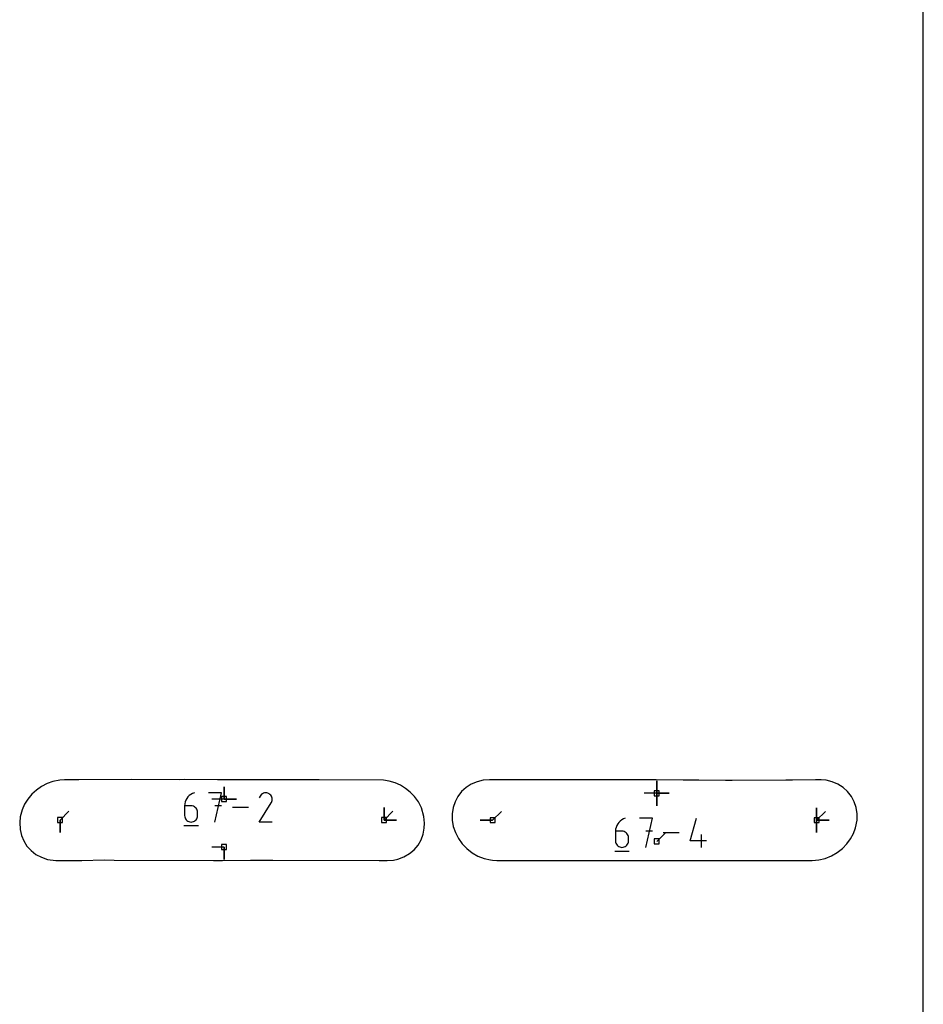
# Model space of a CAD drawing. Extents: x 0 to 600, y 0 to 900.
# Tile 50 of 56: x 496 to 600, y 113 to 227. Entities that reach past the tile are written whole.
import ezdxf

# ---------------------------------------------------------------- set-up
doc = ezdxf.new("R2010")
doc.units = 0

msp = doc.modelspace()

# ---------------------------------------------------------------- linework, layer by layer
at = {"layer": 'annotation', "color": 1}
for p, q in [((519.560671, 136.864747), (519.560671, 138.293497)), ((519.560671, 136.864747), (519.560671, 138.293497)), ((519.560671, 138.293497), (519.560671, 136.864747)), ((519.560671, 136.864747), (519.560671, 138.293497)), ((519.560671, 138.293497), (519.560671, 136.864747)), ((569.324295, 137.534993), (569.324295, 138.963743)), ((569.324295, 137.534993), (569.324295, 138.963743)), ((569.324295, 138.963743), (569.324295, 137.534993)), ((569.324295, 137.534993), (569.324295, 138.963743)), ((569.324295, 138.963743), (569.324295, 137.534993)), ((569.324295, 137.534993), (569.324295, 138.963743)), ((569.324295, 138.963743), (569.324295, 137.534993)), ((515.392965, 137.113549), (515.26194, 136.93857)), ((515.547596, 137.268837), (515.392965, 137.113549)), ((515.723825, 137.401733), (515.547596, 137.268837)), ((515.919641, 137.509536), (515.723825, 137.401733)), ((516.133034, 137.589546), (515.919641, 137.509536)), ((516.133034, 137.589546), (516.133034, 137.589546)), ((519.253387, 137.589546), (517.76171, 137.589546)), ((518.507654, 134.235112), (519.253387, 137.589546)), ((523.70364, 137.216547), (523.605821, 137.028904)), ((523.781266, 137.326623), (523.70364, 137.216547)), ((523.874401, 137.41851), (523.781266, 137.326623)), ((523.980211, 137.491474), (523.874401, 137.41851)), ((524.095864, 137.544778), (523.980211, 137.491474)), ((524.218528, 137.577687), (524.095864, 137.544778)), ((524.345369, 137.589464), (524.218528, 137.577687)), ((524.473555, 137.579374), (524.345369, 137.589464)), ((524.600254, 137.546681), (524.473555, 137.579374)), ((524.722634, 137.490648), (524.600254, 137.546681)), ((524.832089, 137.412925), (524.722634, 137.490648)), ((524.722634, 137.490648), (524.722634, 137.490648)), ((524.923605, 137.319657), (524.832089, 137.412925)), ((524.996369, 137.213703), (524.923605, 137.319657)), ((525.049567, 137.097922), (524.996369, 137.213703)), ((525.082384, 136.975172), (525.049567, 137.097922)), ((569.324295, 137.534993), (567.895545, 137.534993)), ((569.324295, 137.534993), (570.753045, 137.534993)), ((569.324295, 137.534993), (570.753045, 137.534993)), ((570.753045, 137.534993), (569.324295, 137.534993)), ((569.324295, 137.534993), (569.324295, 136.106243)), ((569.324295, 137.534993), (570.753045, 137.534993)), ((570.753045, 137.534993), (569.324295, 137.534993)), ((569.324295, 137.534993), (569.324295, 136.106243)), ((569.324295, 136.106243), (569.324295, 137.534993)), ((515.030612, 136.322498), (515.014118, 136.095765)), ((515.014118, 136.095765), (515.014118, 134.980846)), ((515.75901, 136.095765), (515.014118, 136.095765)), ((515.078754, 136.540344), (515.030612, 136.322498)), ((515.156533, 136.746602), (515.078754, 136.540344)), ((515.26194, 136.93857), (515.156533, 136.746602)), ((515.892981, 136.083809), (515.75901, 136.095765)), ((516.019042, 136.049328), (515.892981, 136.083809)), ((516.135099, 135.994401), (516.019042, 136.049328)), ((516.239052, 135.921108), (516.135099, 135.994401)), ((516.328807, 135.831528), (516.239052, 135.921108)), ((519.560671, 136.864747), (518.131922, 136.864747)), ((519.253387, 136.095765), (518.507654, 136.095765)), ((519.560671, 136.864747), (520.989421, 136.864747)), ((519.560671, 136.864747), (520.989421, 136.864747)), ((520.989421, 136.864747), (519.560671, 136.864747)), ((523.603718, 134.235085), (524.980327, 136.451249)), ((524.980327, 136.451249), (524.981973, 136.453286)), ((524.980327, 136.451249), (524.980327, 136.451249)), ((524.981973, 136.453286), (524.983551, 136.455339)), ((524.983551, 136.455339), (524.985072, 136.457428)), ((524.985072, 136.457428), (524.986546, 136.459568)), ((524.986546, 136.459568), (524.987984, 136.461778)), ((524.987984, 136.461778), (524.989396, 136.464074)), ((524.989396, 136.464074), (524.990792, 136.466474)), ((524.990792, 136.466474), (524.992184, 136.468995)), ((524.992184, 136.468995), (524.99358, 136.471655)), ((524.99358, 136.471655), (525.05042, 136.593695)), ((524.99358, 136.471655), (524.99358, 136.471655)), ((525.05042, 136.593695), (525.083625, 136.7202)), ((525.094008, 136.848312), (525.082384, 136.975172)), ((525.083625, 136.7202), (525.094008, 136.848312)), ((500.69252, 134.456412), (501.702798, 135.46669)), ((515.014118, 134.980846), (515.014118, 134.980846)), ((515.014118, 134.980846), (515.026144, 134.846846)), ((515.026144, 134.846846), (515.060809, 134.720707)), ((516.402266, 135.72774), (516.328807, 135.831528)), ((516.457333, 135.611824), (516.402266, 135.72774)), ((516.49191, 135.485859), (516.457333, 135.611824)), ((516.457333, 134.720707), (516.49191, 134.846846)), ((516.503902, 135.351924), (516.49191, 135.485859)), ((516.49191, 134.846846), (516.503902, 134.980846)), ((516.503902, 134.980846), (516.503902, 135.351924)), ((516.503902, 135.351924), (516.503902, 135.351924)), ((522.345867, 135.912329), (520.51172, 135.912329)), ((537.960278, 134.456412), (537.960278, 135.885162)), ((537.960278, 134.456412), (537.960278, 135.885162)), ((537.960278, 135.885162), (537.960278, 134.456412)), ((537.960278, 134.456412), (537.960278, 135.885162)), ((537.960278, 135.885162), (537.960278, 134.456412)), ((537.960278, 134.456412), (538.970556, 135.46669)), ((550.452392, 134.447567), (551.462671, 135.457846)), ((587.721553, 134.447567), (587.721553, 135.876317)), ((587.721553, 134.447567), (587.721553, 135.876317)), ((587.721553, 135.876317), (587.721553, 134.447567)), ((587.721553, 134.447567), (587.721553, 135.876317)), ((587.721553, 135.876317), (587.721553, 134.447567)), ((587.721553, 134.447567), (587.721553, 135.876317)), ((587.721553, 135.876317), (587.721553, 134.447567)), ((587.721553, 134.447567), (588.731831, 135.457846)), ((500.69252, 134.456412), (500.692519, 133.027662)), ((500.69252, 134.456412), (500.692519, 133.027662)), ((500.692519, 133.027662), (500.69252, 134.456412)), ((514.920822, 133.815808), (516.598039, 133.815808)), ((515.060809, 134.720707), (515.115988, 134.604539)), ((515.115988, 134.604539), (515.189559, 134.500453)), ((515.189559, 134.500453), (515.279401, 134.410558)), ((515.279401, 134.410558), (515.383389, 134.336966)), ((515.383389, 134.336966), (515.499402, 134.281788)), ((515.499402, 134.281788), (515.625317, 134.247133)), ((515.625317, 134.247133), (515.75901, 134.235112)), ((515.75901, 134.235112), (515.892981, 134.247133)), ((515.75901, 134.235112), (515.75901, 134.235112)), ((515.892981, 134.247133), (516.019042, 134.281788)), ((516.019042, 134.281788), (516.135099, 134.336966)), ((516.135099, 134.336966), (516.239052, 134.410558)), ((516.239052, 134.410558), (516.328807, 134.500453)), ((516.328807, 134.500453), (516.402266, 134.604539)), ((516.402266, 134.604539), (516.457333, 134.720707)), ((525.093502, 134.235085), (523.603718, 134.235085)), ((537.960278, 134.456412), (539.389028, 134.456412)), ((537.960278, 134.456412), (539.389028, 134.456412)), ((539.389028, 134.456412), (537.960278, 134.456412)), ((550.452392, 134.447567), (549.023643, 134.447567)), ((550.452392, 134.447567), (549.023643, 134.447567)), ((549.023643, 134.447567), (550.452392, 134.447567)), ((564.730816, 133.825899), (564.653033, 133.619633)), ((564.836227, 134.017875), (564.730816, 133.825899)), ((564.967256, 134.192861), (564.836227, 134.017875)), ((565.121893, 134.348154), (564.967256, 134.192861)), ((565.298129, 134.481055), (565.121893, 134.348154)), ((565.493952, 134.588863), (565.298129, 134.481055)), ((565.707353, 134.668875), (565.493952, 134.588863)), ((565.707353, 134.668875), (565.707353, 134.668875)), ((568.827824, 134.668875), (567.33609, 134.668875)), ((568.082062, 131.314315), (568.827824, 134.668875)), ((573.178065, 132.060077), (573.921933, 134.668875)), ((587.721553, 134.447567), (589.150303, 134.447567)), ((587.721553, 134.447567), (589.150303, 134.447567)), ((589.150303, 134.447567), (587.721553, 134.447567)), ((587.721553, 134.447567), (587.721553, 133.018817)), ((587.721553, 134.447567), (589.150303, 134.447567)), ((589.150303, 134.447567), (587.721553, 134.447567)), ((587.721553, 134.447567), (587.721553, 133.018817)), ((587.721553, 133.018817), (587.721553, 134.447567)), ((564.60489, 133.401779), (564.588395, 133.175038)), ((564.588395, 133.175038), (564.588395, 132.060077)), ((565.333315, 133.175038), (564.588395, 133.175038)), ((564.653033, 133.619633), (564.60489, 133.401779)), ((565.467291, 133.163082), (565.333315, 133.175038)), ((565.593357, 133.128599), (565.467291, 133.163082)), ((565.709418, 133.073671), (565.593357, 133.128599)), ((565.813376, 133.000375), (565.709418, 133.073671)), ((565.903134, 132.910791), (565.813376, 133.000375)), ((565.976596, 132.806999), (565.903134, 132.910791)), ((566.031664, 132.691079), (565.976596, 132.806999)), ((566.066243, 132.565109), (566.031664, 132.691079)), ((566.078235, 132.431169), (566.066243, 132.565109)), ((568.827824, 133.175038), (568.082062, 133.175038)), ((569.324295, 131.994745), (570.334574, 133.005024)), ((571.92042, 132.991595), (570.086204, 132.991595)), ((574.482359, 131.314315), (574.482359, 132.804155)), ((564.588395, 132.060077), (564.588395, 132.060077)), ((564.588395, 132.060077), (564.600422, 131.926072)), ((564.600422, 131.926072), (564.635088, 131.799928)), ((564.635088, 131.799928), (564.690269, 131.683756)), ((564.690269, 131.683756), (564.763843, 131.579666)), ((564.763843, 131.579666), (564.853688, 131.489768)), ((564.853688, 131.489768), (564.95768, 131.416173)), ((564.95768, 131.416173), (565.073697, 131.360992)), ((565.593357, 131.360992), (565.709418, 131.416173)), ((565.709418, 131.416173), (565.813376, 131.489768)), ((565.813376, 131.489768), (565.903134, 131.579666)), ((565.903134, 131.579666), (565.976596, 131.683756)), ((565.976596, 131.683756), (566.031664, 131.799928)), ((566.031664, 131.799928), (566.066243, 131.926072)), ((566.066243, 131.926072), (566.078235, 132.060077)), ((566.078235, 132.060077), (566.078235, 132.431169)), ((566.078235, 132.431169), (566.078235, 132.431169)), ((575.040681, 132.060077), (573.178065, 132.060077)), ((519.560671, 131.356223), (518.131922, 131.356223)), ((519.560671, 131.356223), (519.560671, 129.927473)), ((519.560671, 131.356223), (519.560671, 129.927473)), ((519.560671, 129.927473), (519.560671, 131.356223)), ((564.495096, 130.894995), (566.172376, 130.894995)), ((565.073697, 131.360992), (565.199617, 131.326336)), ((565.199617, 131.326336), (565.333315, 131.314315)), ((565.333315, 131.314315), (565.467291, 131.326336)), ((565.333315, 131.314315), (565.333315, 131.314315)), ((565.467291, 131.326336), (565.593357, 131.360992))]:
    msp.add_line(p, q, dxfattribs=at)
at = {"layer": 'boundary', "color": 5}
for p, q in [((498.553986, 138.323322), (497.967852, 137.91275)), ((499.18793, 138.65094), (498.553986, 138.323322)), ((499.856831, 138.888477), (499.18793, 138.65094)), ((500.65752, 139.038018), (499.856831, 138.888477)), ((501.188588, 139.076306), (500.65752, 139.038018)), ((502.843278, 139.075646), (501.188588, 139.076306)), ((508.907187, 139.111802), (502.843278, 139.075646)), ((514.481116, 139.105627), (508.907187, 139.111802)), ((515.040767, 139.113959), (514.481116, 139.105627)), ((518.803442, 139.091334), (515.040767, 139.113959)), ((519.872007, 139.089266), (518.803442, 139.091334)), ((523.076608, 139.10514), (519.872007, 139.089266)), ((530.511741, 139.079339), (523.076608, 139.10514)), ((537.885271, 139.045353), (530.511741, 139.079339)), ((538.565641, 138.938093), (537.885271, 139.045353)), ((539.218128, 138.742658), (538.565641, 138.938093)), ((539.843282, 138.463157), (539.218128, 138.742658)), ((540.43025, 138.105234), (539.843282, 138.463157)), ((547.404175, 138.211846), (546.885608, 137.739412)), ((547.998622, 138.591666), (547.404175, 138.211846)), ((548.654184, 138.869673), (547.998622, 138.591666)), ((549.354636, 139.039173), (548.654184, 138.869673)), ((550.081646, 139.096271), (549.354636, 139.039173)), ((551.189826, 139.091738), (550.081646, 139.096271)), ((553.627257, 139.081849), (551.189826, 139.091738)), ((568.098191, 139.084207), (553.627257, 139.081849)), ((568.668183, 139.090083), (568.098191, 139.084207)), ((569.279172, 139.090739), (568.668183, 139.090083)), ((572.363701, 139.063667), (569.279172, 139.090739)), ((573.106193, 139.061497), (572.363701, 139.063667)), ((573.617228, 139.058952), (573.106193, 139.061497)), ((574.192299, 139.054506), (573.617228, 139.058952)), ((577.237737, 139.007799), (574.192299, 139.054506)), ((577.993012, 138.998329), (577.237737, 139.007799)), ((584.196643, 139.055213), (577.993012, 138.998329)), ((584.963256, 139.04832), (584.196643, 139.055213)), ((587.591594, 139.083682), (584.963256, 139.04832)), ((588.259451, 139.081827), (587.591594, 139.083682)), ((588.818994, 139.038431), (588.259451, 139.081827)), ((589.520196, 138.870008), (588.818994, 139.038431)), ((590.176426, 138.592881), (589.520196, 138.870008)), ((590.77132, 138.213617), (590.176426, 138.592881)), ((591.29009, 137.741438), (590.77132, 138.213617)), ((497.441124, 137.427505), (496.984585, 136.877029)), ((497.967852, 137.91275), (497.441124, 137.427505)), ((540.969174, 137.675083), (540.43025, 138.105234)), ((541.465031, 137.159468), (540.969174, 137.675083)), ((541.907099, 136.542169), (541.465031, 137.159468)), ((546.455861, 137.185847), (546.125731, 136.564707)), ((546.885608, 137.739412), (546.455861, 137.185847)), ((591.7198, 137.187821), (591.29009, 137.741438)), ((592.04966, 136.566337), (591.7198, 137.187821)), ((496.607997, 136.271948), (496.32007, 135.62399)), ((496.984585, 136.877029), (496.607997, 136.271948)), ((542.250712, 135.87254), (541.907099, 136.542169)), ((546.125731, 136.564707), (545.903588, 135.891234)), ((592.271287, 135.892225), (592.04966, 136.566337)), ((496.106567, 134.84283), (496.038375, 134.167278)), ((496.32007, 135.62399), (496.106567, 134.84283)), ((542.538424, 134.883385), (542.250712, 135.87254)), ((542.612453, 134.106489), (542.538424, 134.883385)), ((545.903588, 135.891234), (545.795092, 135.181836)), ((545.795092, 135.181836), (545.803061, 134.45433)), ((592.379014, 135.182129), (592.271287, 135.892225)), ((592.372781, 134.457519), (592.379014, 135.182129)), ((496.038375, 134.167278), (496.084991, 133.371631)), ((542.590064, 133.518028), (542.612453, 134.106489)), ((545.803061, 134.45433), (545.928433, 133.728734)), ((545.928433, 133.728734), (546.16686, 133.020052)), ((592.199205, 133.579559), (592.372781, 134.457519)), ((496.084991, 133.371631), (496.241765, 132.699056)), ((496.241765, 132.699056), (496.50658, 132.060785)), ((542.215278, 132.187603), (542.457256, 132.836863)), ((542.457256, 132.836863), (542.590064, 133.518028)), ((546.16686, 133.020052), (546.512472, 132.346646)), ((591.630049, 132.299948), (591.960131, 132.921494)), ((591.960131, 132.921494), (592.199205, 133.579559)), ((496.50658, 132.060785), (496.876514, 131.47319)), ((496.876514, 131.47319), (497.345847, 130.952388)), ((541.41728, 131.05025), (541.866798, 131.586655)), ((541.866798, 131.586655), (542.215278, 132.187603)), ((546.512472, 132.346646), (546.956803, 131.725258)), ((546.956803, 131.725258), (547.488867, 131.171345)), ((590.696952, 131.185624), (591.21666, 131.72666)), ((591.21666, 131.72666), (591.630049, 132.299948)), ((497.345847, 130.952388), (497.9059, 130.513811)), ((497.9059, 130.513811), (498.544981, 130.171607)), ((540.251699, 130.231753), (540.875108, 130.593868)), ((540.875108, 130.593868), (541.41728, 131.05025)), ((547.488867, 131.171345), (548.095469, 130.698659)), ((548.095469, 130.698659), (548.761544, 130.31901)), ((548.761544, 130.31901), (549.470547, 130.041723)), ((588.707609, 130.046648), (589.419077, 130.326903)), ((589.419077, 130.326903), (590.08775, 130.70972)), ((590.08775, 130.70972), (590.696952, 131.185624)), ((498.544981, 130.171607), (499.248471, 129.93801)), ((499.248471, 129.93801), (500.199452, 129.807855)), ((500.199452, 129.807855), (500.867613, 129.806497)), ((500.867613, 129.806497), (502.668274, 129.819953)), ((502.668274, 129.819953), (503.183531, 129.816601)), ((503.183531, 129.816601), (505.759318, 129.866554)), ((505.759318, 129.866554), (506.900991, 129.858188)), ((506.900991, 129.858188), (518.33808, 129.810894)), ((518.33808, 129.810894), (518.871702, 129.805236)), ((518.871702, 129.805236), (519.382869, 129.804232)), ((519.382869, 129.804232), (522.60201, 129.83143)), ((522.60201, 129.83143), (523.344717, 129.833596)), ((523.344717, 129.833596), (523.85633, 129.836147)), ((523.85633, 129.836147), (525.158716, 129.836626)), ((525.158716, 129.836626), (537.389975, 129.807592)), ((537.389975, 129.807592), (538.330937, 129.800896)), ((538.330937, 129.800896), (539.06371, 129.857515)), ((539.06371, 129.857515), (539.561278, 129.976254)), ((539.561278, 129.976254), (540.251699, 130.231753)), ((549.470547, 130.041723), (550.207798, 129.873167)), ((550.207798, 129.873167), (550.417838, 129.857101)), ((550.417838, 129.857101), (550.951831, 129.818726)), ((550.951831, 129.818726), (551.997079, 129.812233)), ((551.997079, 129.812233), (553.059588, 129.819612)), ((553.059588, 129.819612), (560.400274, 129.816328)), ((560.400274, 129.816328), (568.563321, 129.803722)), ((568.563321, 129.803722), (576.678655, 129.802932)), ((576.678655, 129.802932), (577.997825, 129.799828)), ((577.997825, 129.799828), (580.89933, 129.798864)), ((580.89933, 129.798864), (583.720205, 129.817063)), ((583.720205, 129.817063), (587.223037, 129.818446)), ((587.223037, 129.818446), (587.968712, 129.875417)), ((587.968712, 129.875417), (588.707609, 130.046648))]:
    msp.add_line(p, q, dxfattribs=at)
at = {"layer": 'frame', "color": 5}
msp.add_line((600, 0), (600, 900), dxfattribs=at)
at = {"layer": 'hole', "color": 5}
for p, q in [((519.846421, 137.150497), (519.274921, 137.150497)), ((519.274921, 137.150497), (519.274921, 136.578997)), ((519.846421, 136.578997), (519.846421, 137.150497)), ((569.610045, 137.820743), (569.038545, 137.820743)), ((569.038545, 137.820743), (569.038545, 137.249243)), ((569.038545, 137.249243), (569.610045, 137.249243)), ((569.610045, 137.249243), (569.610045, 137.820743)), ((519.274921, 136.578997), (519.846421, 136.578997)), ((500.97827, 134.742162), (500.40677, 134.742162)), ((500.40677, 134.742162), (500.40677, 134.170662)), ((500.40677, 134.170662), (500.97827, 134.170662)), ((500.97827, 134.170662), (500.97827, 134.742162)), ((538.246028, 134.742162), (537.674528, 134.742162)), ((537.674528, 134.742162), (537.674528, 134.170662)), ((537.674528, 134.170662), (538.246028, 134.170662)), ((538.246028, 134.170662), (538.246028, 134.742162)), ((550.738142, 134.733317), (550.166642, 134.733317)), ((550.166642, 134.733317), (550.166642, 134.161817)), ((550.166642, 134.161817), (550.738142, 134.161817)), ((550.738142, 134.161817), (550.738142, 134.733317)), ((588.007303, 134.733317), (587.435803, 134.733317)), ((587.435803, 134.733317), (587.435803, 134.161817)), ((587.435803, 134.161817), (588.007303, 134.161817)), ((588.007303, 134.161817), (588.007303, 134.733317)), ((519.846421, 131.641973), (519.274921, 131.641973)), ((519.274921, 131.641973), (519.274921, 131.070473)), ((519.846421, 131.070473), (519.846421, 131.641973)), ((569.610045, 132.280495), (569.038545, 132.280495)), ((569.038545, 132.280495), (569.038545, 131.708995)), ((569.038545, 131.708995), (569.610045, 131.708995)), ((569.610045, 131.708995), (569.610045, 132.280495)), ((519.274921, 131.070473), (519.846421, 131.070473))]:
    msp.add_line(p, q, dxfattribs=at)

doc.saveas('drawing.dxf')
